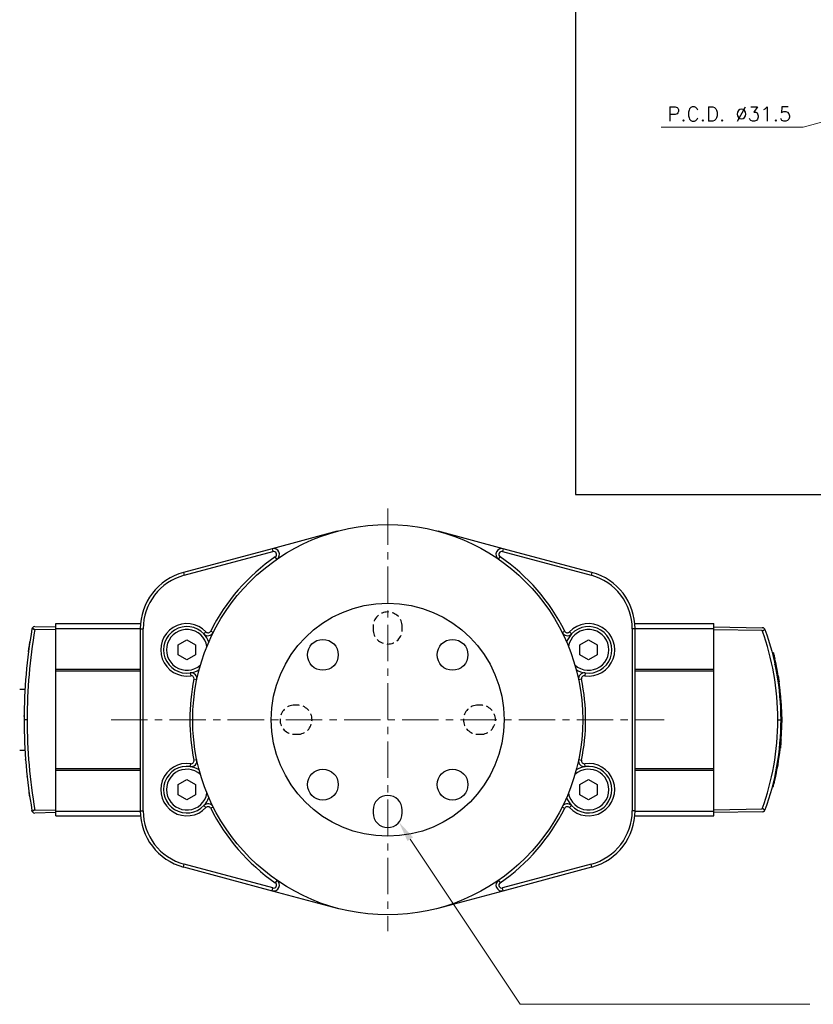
# Model space of a CAD drawing. Header units: inches. Extents: x 0 to 5766, y -2164 to 1330.
# Tile 78 of 210: x 4266 to 4403, y -1130 to -961. Entities that reach past the tile are written whole.
import ezdxf

# ---------------------------------------------------------------- set-up
doc = ezdxf.new("R2010")
doc.units = ezdxf.units.IN
doc.header["$MEASUREMENT"] = 0
doc.linetypes.add('CENTER', pattern=[2, 1.25, -0.25, 0.25, -0.25])
doc.linetypes.add('HIDDEN', pattern=[0.375, 0.25, -0.125])
for name, color, linetype, lineweight in [('AM_5', 3, 'Continuous', 15), ('AM_7', 4, 'CENTER', 15), ('可見 (ISO)', 7, 'Continuous', 25), ('窄部可見 (ISO)', 7, 'Continuous', 25)]:
    doc.layers.add(name, color=color, linetype=linetype, lineweight=lineweight)
doc.styles.add('尺寸標註', font='romans.shx', dxfattribs={"bigfont": 'CHINESET.SHX'})
doc.dimstyles.new('複本 CNS2-1$3', dxfattribs={"dimtxt": 2.5, "dimasz": 2, "dimexe": 1, "dimexo": 1, "dimgap": 1, "dimtad": 1, "dimtoh": 1, "dimdsep": 46, "dimtxsty": '尺寸標註', "dimcen": 0, "dimclrd": 2, "dimclre": 2, "dimclrt": 3, "dimadec": 0, "dimazin": 2, "dimtp": 0.1, "dimtm": 0.1, "dimtfac": 0.71, "dimtmove": 0, "dimatfit": 0, "dimfxl": 0, "dimlwd": 13, "dimlwe": 13, "dimarcsym": 0})

# ---------------------------------------------------------------- blocks, each defined once
blk = doc.blocks.new('*D409')
at = {"layer": 'AM_5', "color": 2, "lineweight": 13}
for p, q in [((4460.23, -963.31), (4429.82, -971.53)), ((4462.16, -962.79), (4464.09, -962.27)), ((4427.88, -972.05), (4400.81, -979.36)), ((4400.81, -979.36), (4376.47, -979.36))]:
    blk.add_line(p, q, dxfattribs=at)
at = {"layer": 'AM_5', "color": 2}
for points in [[(4462.07, -962.47), (4462.24, -963.11), (4460.23, -963.31)], [(4427.8, -971.72), (4427.97, -972.37), (4429.82, -971.53)]]:
    blk.add_solid(points, dxfattribs=at)
at = {"layer": 'Defpoints', "color": 0}
for p in [(4460.23, -963.31), (4429.82, -971.53)]:
    blk.add_point(p, dxfattribs=at)
at = {"layer": 'AM_5', "color": 3, "insert": (4388.14, -977.11), "char_height": 2.5, "attachment_point": 5, "style": '尺寸標註'}
blk.add_mtext('P.C.D. ∅31.5', dxfattribs=at)
blk = doc.blocks.new('*S377')
at = {"layer": 'AM_5', "color": 7}
for p, q in [((10208.86, -1117.88), (10189.97, -1089.53)), ((10258.6, -1117.88), (10208.86, -1117.88))]:
    blk.add_line(p, q, dxfattribs=at)
at = {"layer": 'AM_5', "color": 7, "linetype": 'Continuous'}
blk.add_trace([(10190.45, -1089.2), (10189.48, -1089.85), (10188.03, -1086.61)], dxfattribs=at)

msp = doc.modelspace()

# ---------------------------------------------------------------- linework, layer by layer
at = {"color": 7}
for p, q in [((4361.736, -902.453), (4361.736, -1042.453)), ((4361.736, -1042.453), (4582.258, -1042.453)), ((4326.97, -1096.598), (4326.97, -1097.098)), ((4331.97, -1097.098), (4331.97, -1096.598))]:
    msp.add_line(p, q, dxfattribs=at)
at = {"color": 1, "linetype": 'HIDDEN', "lineweight": 25, "ltscale": 5}
for p, q in [((4326.97, -1065.098), (4326.97, -1065.598)), ((4331.97, -1065.598), (4331.97, -1065.098)), ((4313.97, -1078.598), (4313.47, -1078.598)), ((4345.47, -1078.598), (4344.97, -1078.598)), ((4313.47, -1083.598), (4313.97, -1083.598)), ((4344.97, -1083.598), (4345.47, -1083.598))]:
    msp.add_line(p, q, dxfattribs=at)
at = {"color": 7}
for centre, radius in [((4329.47, -1081.098), 20), ((4318.333, -1069.961), 2.65), ((4340.607, -1069.961), 2.65), ((4318.333, -1092.235), 2.65), ((4340.607, -1092.235), 2.65)]:
    msp.add_circle(centre, radius, dxfattribs=at)
at = {"color": 1, "linetype": 'HIDDEN', "lineweight": 25, "ltscale": 5}
for centre, start, end in [((4329.47, -1065.098), 0, 180), ((4329.47, -1065.598), 180, 0), ((4313.47, -1081.098), 90, 270), ((4313.97, -1081.098), 270, 90), ((4344.97, -1081.098), 90, 270), ((4345.47, -1081.098), 270, 90)]:
    msp.add_arc(centre, 2.5, start, end, dxfattribs=at)
at = {"color": 7}
for centre, start, end in [((4329.47, -1096.598), 0, 180), ((4329.47, -1097.098), 180, 0)]:
    msp.add_arc(centre, 2.5, start, end, dxfattribs=at)
at = {"layer": 'AM_7', "ltscale": 5}
for p, q in [((4329.47, -1044.817), (4329.47, -1117.379)), ((4281.97, -1081.098), (4376.97, -1081.098))]:
    msp.add_line(p, q, dxfattribs=at)
at = {"layer": '可見 (ISO)'}
for p, q in [((4320.799, -1048.74), (4309.618, -1051.736)), ((4349.322, -1051.736), (4338.14, -1048.74)), ((4309.618, -1051.736), (4294.382, -1055.818)), ((4294.511, -1056.301), (4309.747, -1052.219)), ((4349.192, -1052.219), (4364.428, -1056.301)), ((4364.558, -1055.818), (4349.322, -1051.736)), ((4272.47, -1065.42), (4272.47, -1064.598)), ((4272.47, -1064.598), (4287.008, -1064.598)), ((4371.931, -1064.598), (4385.47, -1064.598)), ((4385.47, -1065.42), (4385.47, -1064.598)), ((4268.86, -1065.085), (4272.47, -1065.148)), ((4272.47, -1065.648), (4268.86, -1065.585)), ((4272.47, -1072.42), (4272.47, -1065.42)), ((4272.47, -1065.42), (4286.97, -1065.42)), ((4286.97, -1065.477), (4286.97, -1096.719)), ((4287.47, -1096.719), (4287.47, -1065.477)), ((4371.47, -1065.477), (4371.47, -1096.719)), ((4371.97, -1065.42), (4385.47, -1065.42)), ((4371.97, -1096.719), (4371.97, -1065.477)), ((4385.47, -1065.148), (4393.812, -1065.294)), ((4385.47, -1072.42), (4385.47, -1065.42)), ((4393.812, -1065.794), (4385.47, -1065.648)), ((4293.47, -1068.232), (4294.97, -1067.366)), ((4293.47, -1069.964), (4293.47, -1068.232)), ((4294.97, -1067.366), (4296.47, -1068.232)), ((4296.47, -1068.232), (4296.47, -1069.964)), ((4362.47, -1068.232), (4363.97, -1067.366)), ((4362.47, -1069.964), (4362.47, -1068.232)), ((4363.97, -1067.366), (4365.47, -1068.232)), ((4365.47, -1068.232), (4365.47, -1069.964)), ((4294.97, -1070.83), (4293.47, -1069.964)), ((4296.47, -1069.964), (4294.97, -1070.83)), ((4363.97, -1070.83), (4362.47, -1069.964)), ((4365.47, -1069.964), (4363.97, -1070.83)), ((4395.504, -1069.611), (4395.712, -1069.615)), ((4395.714, -1069.624), (4395.507, -1069.621)), ((4395.745, -1070.583), (4395.95, -1070.583)), ((4272.47, -1072.72), (4272.47, -1072.42)), ((4272.47, -1072.42), (4286.97, -1072.42)), ((4272.47, -1089.476), (4272.47, -1072.72)), ((4272.47, -1072.72), (4286.97, -1072.72)), ((4371.97, -1072.42), (4385.47, -1072.42)), ((4371.97, -1072.72), (4385.47, -1072.72)), ((4385.47, -1072.72), (4385.47, -1072.42)), ((4385.47, -1089.476), (4385.47, -1072.72)), ((4267.25, -1074.598), (4267.25, -1074.617)), ((4267.251, -1074.598), (4267.25, -1074.598)), ((4396.347, -1073.574), (4396.549, -1073.574)), ((4396.502, -1074.574), (4396.705, -1074.582)), ((4266.25, -1075.848), (4267.171, -1075.848)), ((4396.759, -1076.711), (4396.96, -1076.709)), ((4396.879, -1078.222), (4397.08, -1078.224)), ((4396.897, -1078.517), (4397.097, -1078.52)), ((4396.966, -1080.548), (4397.166, -1080.544)), ((4397.167, -1080.615), (4396.967, -1080.611)), ((4396.967, -1081.549), (4397.168, -1081.549)), ((4396.84, -1084.539), (4397.041, -1084.539)), ((4266.25, -1086.348), (4267.171, -1086.348)), ((4396.694, -1086.115), (4396.894, -1086.12)), ((4396.709, -1085.976), (4396.91, -1085.972)), ((4267.25, -1087.579), (4267.25, -1087.598)), ((4267.251, -1087.598), (4267.25, -1087.598)), ((4272.47, -1089.776), (4272.47, -1089.476)), ((4272.47, -1089.476), (4286.97, -1089.476)), ((4272.47, -1096.776), (4272.47, -1089.776)), ((4272.47, -1089.776), (4286.97, -1089.776)), ((4371.97, -1089.476), (4385.47, -1089.476)), ((4371.97, -1089.776), (4385.47, -1089.776)), ((4385.47, -1089.776), (4385.47, -1089.476)), ((4385.47, -1096.776), (4385.47, -1089.776)), ((4293.47, -1092.232), (4294.97, -1091.366)), ((4294.97, -1091.366), (4296.47, -1092.232)), ((4362.47, -1092.232), (4363.97, -1091.366)), ((4363.97, -1091.366), (4365.47, -1092.232)), ((4395.771, -1091.502), (4395.977, -1091.499)), ((4293.47, -1093.964), (4293.47, -1092.232)), ((4296.47, -1092.232), (4296.47, -1093.964)), ((4362.47, -1093.964), (4362.47, -1092.232)), ((4365.47, -1092.232), (4365.47, -1093.964)), ((4395.504, -1092.585), (4395.712, -1092.581)), ((4395.609, -1092.172), (4395.817, -1092.167)), ((4294.97, -1094.83), (4293.47, -1093.964)), ((4296.47, -1093.964), (4294.97, -1094.83)), ((4363.97, -1094.83), (4362.47, -1093.964)), ((4365.47, -1093.964), (4363.97, -1094.83)), ((4268.86, -1096.611), (4272.47, -1096.548)), ((4272.47, -1097.048), (4268.86, -1097.111)), ((4272.47, -1097.598), (4272.47, -1096.776)), ((4272.47, -1096.776), (4286.97, -1096.776)), ((4371.97, -1096.776), (4385.47, -1096.776)), ((4385.47, -1096.548), (4393.812, -1096.402)), ((4385.47, -1097.598), (4385.47, -1096.776)), ((4393.812, -1096.902), (4385.47, -1097.048)), ((4272.47, -1097.598), (4287.008, -1097.598)), ((4371.931, -1097.598), (4385.47, -1097.598)), ((4294.382, -1106.378), (4309.618, -1110.461)), ((4309.747, -1109.978), (4294.511, -1105.895)), ((4364.428, -1105.895), (4349.192, -1109.978)), ((4349.322, -1110.461), (4364.558, -1106.378)), ((4309.618, -1110.461), (4320.799, -1113.457)), ((4338.14, -1113.457), (4349.322, -1110.461))]:
    msp.add_line(p, q, dxfattribs=at)
msp.add_circle((4329.47, -1081.098), 33.5, dxfattribs=at)
for centre, radius, start, end in [((4309.877, -1052.702), 1, 304.60486, 105), ((4309.877, -1052.702), 0.5, 304.60486, 105), ((4349.063, -1052.702), 1, 75, 235.39514), ((4349.063, -1052.702), 0.5, 75, 235.39514), ((4329.47, -1081.098), 34, 124.60486, 153.43906), ((4329.47, -1081.098), 34, 26.56094, 55.39514), ((4296.97, -1065.477), 10, 105, 180), ((4296.97, -1065.477), 9.5, 105, 180), ((4361.97, -1065.477), 9.5, 0, 75), ((4361.97, -1065.477), 10, 0, 75), ((4294.97, -1069.098), 4.5, 43.26168, 278.3803), ((4363.97, -1069.098), 4.5, 261.6197, 136.73832), ((4268.852, -1065.585), 0.5, 89, 143.94785), ((4294.97, -1069.098), 4, 43.26168, 278.3803), ((4294.97, -1069.098), 3.5, 9.53452, 312.10746), ((4298.611, -1065.671), 1, 223.26168, 333.43906), ((4294.97, -1069.098), 4, 19.53876, 43.26168), ((4298.611, -1065.671), 0.5, 223.26168, 333.43906), ((4360.329, -1065.671), 1, 206.56094, 316.73832), ((4360.329, -1065.671), 0.5, 206.56094, 316.73832), ((4363.97, -1069.098), 4, 136.73832, 160.46124), ((4363.97, -1069.098), 3.5, 227.89254, 170.46548), ((4363.97, -1069.098), 4, 261.6197, 136.73832), ((4393.803, -1065.794), 0.5, 39.46886, 89), ((4351.22, -1081.098), 45.95, 14.4598, 14.47177), ((4294.97, -1069.098), 4, 278.3803, 302.10322), ((4295.698, -1074.045), 1, 348.20293, 98.3803), ((4363.97, -1069.098), 4, 237.89678, 261.6197), ((4363.241, -1074.045), 1, 81.6197, 191.79707), ((4329.47, -1081.098), 34, 168.20293, 191.79707), ((4295.698, -1074.045), 0.5, 348.20293, 98.3803), ((4363.241, -1074.045), 0.5, 81.6197, 191.79707), ((4329.47, -1081.098), 34, 348.20293, 11.79707), ((4294.97, -1093.098), 4.5, 81.6197, 316.73832), ((4295.698, -1088.151), 1, 261.6197, 11.79707), ((4295.698, -1088.151), 0.5, 261.6197, 11.79707), ((4363.97, -1093.098), 4.5, 223.26168, 98.3803), ((4363.241, -1088.151), 1, 168.20293, 278.3803), ((4363.241, -1088.151), 0.5, 168.20293, 278.3803), ((4294.97, -1093.098), 4, 81.6197, 316.73832), ((4294.97, -1093.098), 3.5, 47.89254, 350.46548), ((4294.97, -1093.098), 4, 57.89678, 81.6197), ((4363.97, -1093.098), 3.5, 189.53452, 132.10746), ((4363.97, -1093.098), 4, 223.26168, 98.3803), ((4363.97, -1093.098), 4, 98.3803, 122.10322), ((4351.22, -1081.098), 45.95, 345.52823, 346.06084), ((4294.97, -1093.098), 4, 316.73832, 340.46124), ((4363.97, -1093.098), 4, 199.53876, 223.26168), ((4268.852, -1096.611), 0.5, 216.05215, 271), ((4296.97, -1096.719), 10, 180, 255), ((4296.97, -1096.719), 9.5, 180, 255), ((4298.611, -1096.525), 1, 26.56094, 136.73832), ((4298.611, -1096.525), 0.5, 26.56094, 136.73832), ((4329.47, -1081.098), 34, 206.56094, 235.39514), ((4329.47, -1081.098), 34, 304.60486, 333.43906), ((4360.329, -1096.525), 1, 43.26168, 153.43906), ((4360.329, -1096.525), 0.5, 43.26168, 153.43906), ((4361.97, -1096.719), 9.5, 285, 0), ((4361.97, -1096.719), 10, 285, 0), ((4393.803, -1096.403), 0.5, 271, 320.52806), ((4309.877, -1109.495), 1, 255, 55.39514), ((4349.063, -1109.495), 1, 124.60486, 285), ((4309.877, -1109.495), 0.5, 255, 55.39514), ((4349.063, -1109.495), 0.5, 124.60486, 285)]:
    msp.add_arc(centre, radius, start, end, dxfattribs=at)
for centre, major_axis, ratio, start_param, end_param in [((4358.493, -1081.098), (0, 91.487), 0.9998494, 1.3994609, 1.5707963), ((4268.847, -1065.584), (-0.141, -0.477), 0.9953117, 4.3692071, 4.8292559), ((4393.802, -1065.794), (-0.478, -0.15), 0.9986424, 3.1817623, 3.5251647), ((4351.233, -1081.098), (0, -45.944), 0.9998477, 1.7722218, 1.8017079), ((4351.233, -1081.098), (0, -45.944), 0.9998477, 1.7353107, 1.801708), ((4351.233, -1081.098), (0, -45.944), 0.9998477, 1.7644296, 1.7659153), ((4351.233, -1081.098), (0, -45.944), 0.9998477, 1.7589711, 1.761781), ((4351.233, -1081.098), (0, -45.943), 0.9998477, 1.6664694, 1.713111), ((4351.233, -1081.098), (0, -45.943), 0.9998477, 1.6882105, 1.6898148), ((4351.233, -1081.098), (0, -45.943), 0.9998477, 1.6833837, 1.6857225), ((4276.432, -1082.75), (120.726, 2.675), 0.6159183, 0.0249058, 0.0453165), ((2390.679, -1046.461), (2006.483, -35.428), 0.1506609, 0.0111376, 0.0121146), ((4351.234, -1081.098), (0, -45.943), 0.9998477, 1.5828526, 1.6269449), ((4351.234, -1081.098), (0, -45.943), 0.9998477, 1.5962299, 1.6269449), ((4358.493, -1081.098), (0, 91.487), 0.9998494, 1.5707965, 1.7421319), ((4351.234, -1081.098), (0, -45.943), 0.9998477, 1.4958401, 1.5609811), ((3907.187, -1089.24), (489.975, 8.984), 0.3062052, 6.2807906, 6.2812624), ((4351.234, -1081.098), (0, -45.943), 0.9998477, 1.4958401, 1.5131523), ((4351.233, -1081.098), (0, -45.944), 0.9998477, 1.3424227, 1.4612688), ((3918.595, -1089.125), (478.564, 8.775), 0.3062052, 6.243844, 6.2448493), ((3955.171, -1089.027), (441.939, 8.11), 0.3084863, 6.2007732, 6.2056631), ((4351.233, -1081.098), (0, -45.944), 0.9998477, 1.3524039, 1.3550041), ((4351.233, -1081.098), (0, -45.944), 0.9998477, 1.3577369, 1.3601361), ((4351.233, -1081.098), (0, -45.944), 0.9998477, 1.3577369, 1.3601361), ((4351.233, -1081.098), (0, -45.944), 0.9998477, 1.3671828, 1.3691081), ((4351.233, -1081.098), (0, -45.944), 0.9998477, 1.3671829, 1.3674008), ((4393.802, -1096.402), (0.478, -0.15), 0.9986431, 5.8995897, 6.2430459)]:
    msp.add_ellipse(centre, major_axis=major_axis, ratio=ratio, start_param=start_param, end_param=end_param, dxfattribs=at)
for points, knots in [([(4268.448, -1065.291), (4268.459, -1065.328), (4268.477, -1065.365), (4268.523, -1065.432), (4268.55, -1065.463), (4268.62, -1065.518), (4268.662, -1065.542), (4268.735, -1065.567), (4268.76, -1065.574), (4268.81, -1065.582), (4268.835, -1065.585), (4268.86, -1065.585)], [0.000001, 0.000001, 0.000001, 0.000001, 0.016280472, 0.016280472, 0.031352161, 0.031352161, 0.047441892, 0.047441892, 0.055430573, 0.055430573, 0.063017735, 0.063017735, 0.063017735, 0.063017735]), ([(4393.812, -1065.794), (4393.844, -1065.794), (4393.875, -1065.792), (4393.938, -1065.782), (4393.968, -1065.773), (4394.036, -1065.745), (4394.07, -1065.723), (4394.129, -1065.666), (4394.151, -1065.631), (4394.181, -1065.556), (4394.188, -1065.516), (4394.189, -1065.476)], [0.000000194, 0.000000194, 0.000000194, 0.000000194, 0.00958951, 0.00958951, 0.019425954, 0.019425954, 0.033519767, 0.033519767, 0.049690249, 0.049690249, 0.066625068, 0.066625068, 0.066625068, 0.066625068]), ([(4394.274, -1065.624), (4395.144, -1068.047), (4395.815, -1070.561), (4396.268, -1073.114), (4396.736, -1075.754), (4396.97, -1078.436), (4396.97, -1081.098)], [5.93816027, 5.93816027, 5.93816027, 5.93816027, 6.10777951, 6.10777951, 6.10777951, 6.28318531, 6.28318531, 6.28318531, 6.28318531]), ([(4394.539, -1066.385), (4394.539, -1066.385), (4394.539, -1066.385), (4394.539, -1066.385), (4394.54, -1066.386), (4394.54, -1066.387), (4394.54, -1066.388), (4394.541, -1066.389), (4394.541, -1066.389), (4394.541, -1066.389), (4394.541, -1066.389), (4394.541, -1066.389), (4394.541, -1066.389), (4394.541, -1066.389), (4394.541, -1066.389), (4394.541, -1066.389)], [0.041316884, 0.041316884, 0.041316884, 0.041316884, 0.042965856, 0.042965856, 0.048439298, 0.048439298, 0.052544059, 0.052544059, 0.053313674, 0.053313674, 0.053890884, 0.053890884, 0.053999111, 0.053999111, 0.054019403, 0.054019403, 0.054019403, 0.054019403]), ([(4267.763, -1069.459), (4267.798, -1069.182), (4267.837, -1068.889), (4267.919, -1068.3), (4267.962, -1067.996), (4268.004, -1067.714)], [0, 0, 0, 0, 0.08728781, 0.08728781, 0.17859971, 0.17859971, 0.17859971, 0.17859971]), ([(4395.714, -1069.624), (4395.714, -1069.624), (4395.721, -1069.65), (4395.747, -1069.751), (4395.766, -1069.828), (4395.811, -1070.005), (4395.839, -1070.119), (4395.896, -1070.352), (4395.924, -1070.47), (4395.95, -1070.583)], [-0.30523769, -0.30523769, -0.30523769, -0.30523769, -0.26748945, -0.26748945, -0.22974121, -0.22974121, -0.19088253, -0.19088253, -0.15656887, -0.15656887, -0.15656887, -0.15656887]), ([(4267.536, -1071.389), (4267.536, -1071.389), (4267.536, -1071.389), (4267.537, -1071.387), (4267.537, -1071.385), (4267.537, -1071.382), (4267.537, -1071.382), (4267.537, -1071.381), (4267.537, -1071.381), (4267.537, -1071.381), (4267.537, -1071.381), (4267.537, -1071.381), (4267.537, -1071.381), (4267.537, -1071.381), (4267.537, -1071.381), (4267.537, -1071.381)], [0.031677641, 0.031677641, 0.031677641, 0.031677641, 0.037904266, 0.037904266, 0.047354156, 0.047354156, 0.049125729, 0.049125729, 0.049790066, 0.049790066, 0.050039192, 0.050039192, 0.050132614, 0.050132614, 0.050152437, 0.050152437, 0.050152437, 0.050152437]), ([(4395.984, -1071.652), (4395.988, -1071.67), (4395.991, -1071.684), (4395.997, -1071.713), (4395.999, -1071.725), (4396.001, -1071.731), (4396.001, -1071.732), (4396.001, -1071.732)], [0, 0, 0, 0, 0.021035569, 0.021035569, 0.052621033, 0.052621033, 0.063085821, 0.063085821, 0.063085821, 0.063085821]), ([(4267.277, -1074.247), (4267.277, -1074.247), (4267.277, -1074.247), (4267.277, -1074.246), (4267.277, -1074.245), (4267.277, -1074.241), (4267.277, -1074.239), (4267.278, -1074.23), (4267.278, -1074.226), (4267.278, -1074.222), (4267.278, -1074.221), (4267.278, -1074.221)], [0, 0, 0, 0, 0.000488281, 0.000488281, 0.004394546, 0.004394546, 0.012207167, 0.012207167, 0.043465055, 0.043465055, 0.056641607, 0.056641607, 0.056641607, 0.056641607]), ([(4396.549, -1073.574), (4396.575, -1073.727), (4396.6, -1073.882), (4396.655, -1074.237), (4396.683, -1074.428), (4396.705, -1074.582)], [-0.24346486, -0.24346486, -0.24346486, -0.24346486, -0.19813155, -0.19813155, -0.13367279, -0.13367279, -0.13367279, -0.13367279]), ([(4396.97, -1081.098), (4396.97, -1083.76), (4396.736, -1086.442), (4396.268, -1089.082), (4395.815, -1091.635), (4395.144, -1094.149), (4394.274, -1096.572)], [0, 0, 0, 0, 0.17540608, 0.17540608, 0.17540608, 0.34502504, 0.34502504, 0.34502504, 0.34502504]), ([(4397.167, -1080.615), (4397.167, -1080.615), (4397.167, -1080.64), (4397.168, -1080.739), (4397.169, -1080.815), (4397.17, -1080.988), (4397.17, -1081.098), (4397.169, -1081.325), (4397.169, -1081.439), (4397.168, -1081.549)], [-0.2948045, -0.2948045, -0.2948045, -0.2948045, -0.2579612, -0.2579612, -0.2211179, -0.2211179, -0.18427293, -0.18427293, -0.15180652, -0.15180652, -0.15180652, -0.15180652]), ([(4397.041, -1084.539), (4397.029, -1084.691), (4397.017, -1084.846), (4396.986, -1085.207), (4396.968, -1085.403), (4396.938, -1085.713), (4396.924, -1085.847), (4396.913, -1085.949), (4396.912, -1085.961), (4396.91, -1085.972)], [0.80890842, 0.80890842, 0.80890842, 0.80890842, 0.85368931, 0.85368931, 0.91955878, 0.91955878, 0.98523674, 0.98523674, 0.99498884, 0.99498884, 0.99498884, 0.99498884]), ([(4267.278, -1087.975), (4267.278, -1087.975), (4267.278, -1087.974), (4267.278, -1087.974), (4267.278, -1087.973), (4267.278, -1087.968), (4267.277, -1087.961), (4267.277, -1087.949), (4267.277, -1087.949), (4267.277, -1087.948), (4267.277, -1087.948), (4267.277, -1087.948), (4267.277, -1087.948), (4267.277, -1087.948)], [0.037091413, 0.037091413, 0.037091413, 0.037091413, 0.038639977, 0.038639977, 0.051563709, 0.051563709, 0.090348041, 0.090348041, 0.092165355, 0.092165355, 0.092250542, 0.092250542, 0.092270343, 0.092270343, 0.092270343, 0.092270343]), ([(4267.537, -1090.813), (4267.537, -1090.81), (4267.536, -1090.809), (4267.536, -1090.807), (4267.536, -1090.806), (4267.536, -1090.806)], [0, 0, 0, 0, 0.010568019, 0.010568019, 0.017089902, 0.017089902, 0.017089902, 0.017089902]), ([(4396.001, -1090.465), (4396.001, -1090.465), (4396.001, -1090.465), (4396, -1090.466), (4396, -1090.468), (4395.999, -1090.472), (4395.999, -1090.474), (4395.998, -1090.475), (4395.998, -1090.476), (4395.998, -1090.476), (4395.998, -1090.476), (4395.998, -1090.476), (4395.998, -1090.476), (4395.998, -1090.476)], [0.030729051, 0.030729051, 0.030729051, 0.030729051, 0.033265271, 0.033265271, 0.046037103, 0.046037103, 0.050824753, 0.050824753, 0.051722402, 0.051722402, 0.05189071, 0.05189071, 0.051953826, 0.051953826, 0.051953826, 0.051953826]), ([(4267.98, -1094.322), (4267.94, -1094.045), (4267.898, -1093.751), (4267.854, -1093.428), (4267.85, -1093.395), (4267.845, -1093.362)], [0, 0, 0, 0, 0.087812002, 0.087812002, 0.097765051, 0.097765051, 0.097765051, 0.097765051]), ([(4268.278, -1096.218), (4268.278, -1096.218), (4268.277, -1096.217), (4268.277, -1096.216), (4268.277, -1096.215), (4268.277, -1096.213), (4268.277, -1096.213), (4268.277, -1096.212), (4268.277, -1096.212), (4268.277, -1096.211), (4268.277, -1096.211), (4268.276, -1096.211), (4268.276, -1096.211), (4268.276, -1096.211), (4268.276, -1096.211), (4268.276, -1096.211)], [0.037081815, 0.037081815, 0.037081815, 0.037081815, 0.041222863, 0.041222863, 0.04853901, 0.04853901, 0.051282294, 0.051282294, 0.052311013, 0.052311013, 0.052696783, 0.052696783, 0.052732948, 0.052732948, 0.052752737, 0.052752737, 0.052752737, 0.052752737]), ([(4268.294, -1096.317), (4268.294, -1096.317), (4268.294, -1096.317), (4268.294, -1096.316), (4268.294, -1096.315), (4268.294, -1096.313), (4268.294, -1096.313), (4268.293, -1096.312), (4268.293, -1096.312), (4268.293, -1096.311), (4268.293, -1096.311), (4268.293, -1096.311), (4268.293, -1096.311), (4268.293, -1096.311), (4268.293, -1096.311), (4268.293, -1096.311)], [0.037103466, 0.037103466, 0.037103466, 0.037103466, 0.041204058, 0.041204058, 0.048478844, 0.048478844, 0.051206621, 0.051206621, 0.052229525, 0.052229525, 0.052613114, 0.052613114, 0.05275696, 0.05275696, 0.052770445, 0.052770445, 0.052770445, 0.052770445]), ([(4268.448, -1096.905), (4268.425, -1096.874), (4268.406, -1096.841), (4268.38, -1096.78), (4268.371, -1096.753), (4268.363, -1096.716), (4268.361, -1096.706), (4268.359, -1096.696)], [-0.027499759, -0.027499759, -0.027499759, -0.027499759, -0.011844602, -0.011844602, 0, 0, 0.004224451, 0.004224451, 0.004224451, 0.004224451]), ([(4268.86, -1096.611), (4268.835, -1096.611), (4268.81, -1096.614), (4268.76, -1096.622), (4268.735, -1096.629), (4268.662, -1096.654), (4268.62, -1096.678), (4268.55, -1096.733), (4268.523, -1096.764), (4268.477, -1096.831), (4268.459, -1096.868), (4268.448, -1096.905)], [0.000000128, 0.000000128, 0.000000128, 0.000000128, 0.007556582, 0.007556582, 0.015513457, 0.015513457, 0.031525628, 0.031525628, 0.046511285, 0.046511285, 0.062696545, 0.062696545, 0.062696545, 0.062696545]), ([(4394.189, -1096.72), (4394.188, -1096.68), (4394.181, -1096.64), (4394.151, -1096.565), (4394.129, -1096.53), (4394.07, -1096.473), (4394.036, -1096.451), (4393.968, -1096.423), (4393.938, -1096.414), (4393.876, -1096.404), (4393.844, -1096.402), (4393.812, -1096.402)], [0.00000099, 0.00000099, 0.00000099, 0.00000099, 0.017029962, 0.017029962, 0.033281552, 0.033281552, 0.04744352, 0.04744352, 0.057327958, 0.057327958, 0.06696406, 0.06696406, 0.06696406, 0.06696406]), ([(4394.573, -1095.713), (4394.568, -1095.728), (4394.563, -1095.741), (4394.547, -1095.788), (4394.54, -1095.808), (4394.539, -1095.812), (4394.539, -1095.812), (4394.539, -1095.812), (4394.539, -1095.812), (4394.539, -1095.813), (4394.539, -1095.813), (4394.539, -1095.813)], [0, 0, 0, 0, 0.016699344, 0.016699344, 0.067014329, 0.067014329, 0.069858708, 0.069858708, 0.071991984, 0.071991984, 0.072138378, 0.072138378, 0.072138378, 0.072138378])]:
    msp.add_open_spline(points, degree=3, knots=knots, dxfattribs=at)
for points in [[(4394.557, -1066.436), (4394.565, -1066.46), (4394.575, -1066.492), (4394.589, -1066.531)], [(4394.938, -1067.617), (4395.016, -1067.868), (4395.1, -1068.149), (4395.183, -1068.438)], [(4395.183, -1068.438), (4395.242, -1068.643), (4395.301, -1068.854), (4395.359, -1069.064)], [(4267.022, -1080.52), (4267.022, -1080.467), (4267.022, -1080.414), (4267.023, -1080.361)], [(4394.58, -1095.692), (4394.553, -1095.77), (4394.54, -1095.81), (4394.539, -1095.813)]]:
    msp.add_open_spline(points, degree=3, dxfattribs=at)
at = {"layer": '窄部可見 (ISO)'}
for p, q in [((4309.618, -1051.736), (4309.747, -1052.219)), ((4349.322, -1051.736), (4349.192, -1052.219)), ((4310.445, -1053.525), (4310.161, -1053.113)), ((4348.495, -1053.525), (4348.779, -1053.113)), ((4294.382, -1055.818), (4294.511, -1056.301)), ((4364.558, -1055.818), (4364.428, -1056.301)), ((4286.97, -1065.477), (4287.47, -1065.477)), ((4297.883, -1066.357), (4298.247, -1066.014)), ((4299.505, -1066.119), (4299.058, -1065.895)), ((4359.434, -1066.119), (4359.881, -1065.895)), ((4361.057, -1066.357), (4360.693, -1066.014)), ((4371.97, -1065.477), (4371.47, -1065.477)), ((4295.553, -1073.055), (4295.626, -1073.55)), ((4363.387, -1073.055), (4363.314, -1073.55)), ((4296.677, -1074.249), (4296.188, -1074.147)), ((4362.752, -1074.147), (4362.262, -1074.249)), ((4267.528, -1081.098), (4267.02, -1081.098)), ((4396.478, -1081.098), (4396.97, -1081.098)), ((4296.188, -1088.049), (4296.677, -1087.947)), ((4362.262, -1087.947), (4362.752, -1088.049)), ((4295.553, -1089.141), (4295.626, -1088.646)), ((4363.387, -1089.141), (4363.314, -1088.646)), ((4286.97, -1096.719), (4287.47, -1096.719)), ((4297.883, -1095.839), (4298.247, -1096.182)), ((4299.505, -1096.078), (4299.058, -1096.301)), ((4359.434, -1096.078), (4359.881, -1096.301)), ((4361.057, -1095.839), (4360.693, -1096.182)), ((4371.97, -1096.719), (4371.47, -1096.719)), ((4294.382, -1106.378), (4294.511, -1105.895)), ((4364.558, -1106.378), (4364.428, -1105.895)), ((4310.445, -1108.672), (4310.161, -1109.083)), ((4348.495, -1108.672), (4348.779, -1109.083)), ((4309.618, -1110.461), (4309.747, -1109.978)), ((4349.322, -1110.461), (4349.192, -1109.978))]:
    msp.add_line(p, q, dxfattribs=at)
for centre, major_axis, ratio, start_param, end_param in [((4336.614, -1079.216), (-6.784, -78.998), 0.8702891, 4.6140536, 4.8107408), ((4268.453, -1066.141), (-0.197, 0.033), 0.9505615, 0, 0.0101542), ((4395.774, -1071.627), (0.196, 0.042), 0.942639, 0, 0.0210196), ((4267.475, -1074.277), (-0.199, 0.015), 0.9940592, 0, 0.0451877), ((4336.614, -1082.98), (6.784, -78.998), 0.8702891, 4.6140372, 4.8107244), ((4267.75, -1090.924), (-0.199, -0.022), 0.9479867, 0, 0.0436047), ((4394.39, -1095.628), (0.19, -0.064), 0.9500784, 0, 0.0170588)]:
    msp.add_ellipse(centre, major_axis=major_axis, ratio=ratio, start_param=start_param, end_param=end_param, dxfattribs=at)
for points, knots in [([(4396.478, -1081.098), (4396.478, -1078.465), (4396.247, -1075.813), (4395.784, -1073.201), (4395.337, -1070.676), (4394.673, -1068.189), (4393.812, -1065.794)], [0, 0, 0, 0, 0.17540579, 0.17540579, 0.17540579, 0.34502144, 0.34502144, 0.34502144, 0.34502144]), ([(4393.812, -1096.402), (4394.673, -1094.007), (4395.337, -1091.52), (4395.784, -1088.995), (4396.247, -1086.383), (4396.478, -1083.731), (4396.478, -1081.098)], [5.93816747, 5.93816747, 5.93816747, 5.93816747, 6.10777924, 6.10777924, 6.10777924, 6.28318531, 6.28318531, 6.28318531, 6.28318531])]:
    msp.add_open_spline(points, degree=3, knots=knots, dxfattribs=at)

# ---------------------------------------------------------------- block references
at = {"layer": 'AM_5', "color": 7}
msp.add_blockref('*S377', (-5856.624, -12.069), dxfattribs=at)

# ---------------------------------------------------------------- dimensions: what is measured, and where the dimension line sits
at = {"layer": 'AM_5'}
dim = msp.add_diameter_dim_2p(p1=(4460.225, -963.309), p2=(4429.816, -971.525), text='P.C.D. <>', dimstyle='複本 CNS2-1$3', override={"dimscale": 1, "dimlfac": 1}, dxfattribs=at)
dim.commit()
dim.dimension.update_dxf_attribs({"geometry": '*D409', "text_midpoint": (4388.14, -979.362), "dimtype": 163})

doc.saveas('drawing.dxf')
